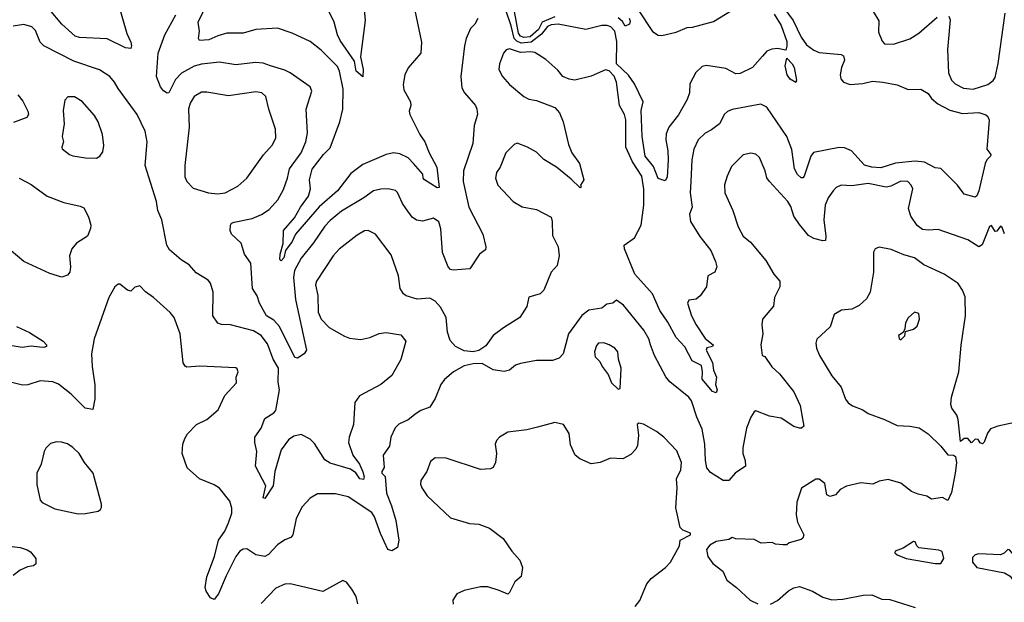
# Model space of a CAD drawing. Extents: x 1245515 to 1420776, y 606314 to 671314.
# Tile 163 of 256: x 1332942 to 1338376, y 645963 to 649179. Entities that reach past the tile are written whole.
import ezdxf

# ---------------------------------------------------------------- set-up
doc = ezdxf.new("R2010")
doc.units = 0

msp = doc.modelspace()

# ---------------------------------------------------------------- linework, layer by layer
at = {"layer": '0CON10XD'}
for points in [[(1334834.5, 649334.5), (1334849.1, 649175), (1334822.9, 648975), (1334837.3, 648905), (1334835, 648863.3), (1334798.6, 648895), (1334790.4, 648950.4), (1334710.6, 649065), (1334695.8, 649095), (1334677.1, 649165), (1334647, 649227)], [(1336280.1, 649350.1), (1336433.7, 649113.6), (1336465, 649092.9), (1336485, 649091.8), (1336565, 649109.7), (1336625, 649136), (1336655, 649137.8), (1336771, 649169), (1336945, 649275.2)], [(1335114.4, 649265), (1335159.2, 649055), (1335155.8, 648995), (1335085, 648913.3), (1335067.1, 648875), (1335057.9, 648822.1), (1335061.4, 648791.4), (1335098.6, 648725), (1335100, 648705), (1335091.4, 648675), (1335094.4, 648655), (1335150.5, 648545), (1335177.5, 648505), (1335200.9, 648445), (1335243.1, 648365), (1335256.8, 648253.2), (1335245, 648250), (1335176.7, 648295), (1335168.8, 648305), (1335166.2, 648326.2), (1335115.7, 648385.7), (1335085, 648417.3), (1335039.2, 648439.1), (1335005, 648444.6), (1334965, 648435.4), (1334835, 648379.3), (1334770, 648330), (1334695.7, 648235), (1334595, 648146.4), (1334464.5, 647995), (1334446.1, 647953.9), (1334409.6, 647905), (1334400.4, 647865), (1334385, 647847.1), (1334378.1, 647855), (1334379.7, 647885), (1334396, 647944), (1334398.3, 648015), (1334458.5, 648085), (1334491.2, 648145), (1334535.4, 648205), (1334546.2, 648245), (1334540.5, 648295), (1334556.2, 648353.8), (1334617.6, 648435), (1334655, 648470.9), (1334708.7, 648615), (1334725.3, 648685), (1334727, 648795), (1334707.2, 648895), (1334695, 648920), (1334605, 649011.5), (1334545, 649058.9), (1334445, 649105.5), (1334365, 649131.5), (1334244.5, 649124.5), (1334175, 649104.6), (1334085, 649103.9), (1334035, 649090.4), (1333985, 649067.1), (1333933.6, 649063.6), (1333928.1, 649075), (1333933.3, 649115), (1333927.5, 649165), (1333977.8, 649272.2)], [(1333485, 649268.8), (1333532.6, 649102.6), (1333554.4, 649055), (1333559.2, 649035), (1333555, 649020), (1333525, 649023.1), (1333425, 649073.3), (1333271.3, 649081.3), (1333247.3, 649087.3), (1333173.3, 649155), (1333106.7, 649235)], [(1337159.3, 649245), (1337210.2, 649175), (1337255, 649083.3), (1337285, 649040.4), (1337325, 649010), (1337355, 648997.5), (1337475, 648986.5), (1337488.8, 648978.8), (1337493.5, 648955), (1337477.9, 648915), (1337471.1, 648875), (1337473.2, 648853.2), (1337488.8, 648835), (1337525, 648821.4), (1337595, 648826.4), (1337649.4, 648840.6), (1337705.5, 648834.5), (1337785, 648819.2), (1337845, 648794), (1337915, 648796.2), (1337955, 648771.9), (1337974.8, 648744.8), (1338008.5, 648715), (1338075, 648678.8), (1338145, 648661), (1338235, 648666.5), (1338275, 648653.6), (1338285.3, 648645), (1338291.7, 648625), (1338279.3, 648465), (1338301, 648435), (1338300.1, 648425), (1338279.2, 648405), (1338269.7, 648385), (1338235.2, 648234.8), (1338224.1, 648205.9), (1338215, 648200), (1338155, 648216.2), (1338117.5, 648265), (1338025, 648357.1), (1337995, 648361.9), (1337935, 648392.4), (1337885, 648398.5), (1337775, 648387), (1337695, 648361.6), (1337645.1, 648365.1), (1337605, 648376.9), (1337533.2, 648455), (1337495, 648471.9), (1337465, 648474), (1337323.4, 648446.6), (1337308.8, 648425), (1337272.2, 648315), (1337265, 648306.9), (1337255, 648306.5), (1337235, 648323.6), (1337217.5, 648355), (1337203.4, 648463.4), (1337175, 648534.4), (1337065.6, 648695.6), (1337032.5, 648712.5), (1336875, 648684.2), (1336847.6, 648672.4), (1336832.4, 648657.6), (1336804, 648605), (1336759.7, 648570.3), (1336725, 648552), (1336685.8, 648515), (1336661.9, 648465), (1336652.3, 648405), (1336645.4, 648285), (1336643.1, 648223.1), (1336652.5, 648145), (1336638.9, 648105), (1336644.3, 648065.7), (1336695, 647981.4), (1336755.5, 647905), (1336782.9, 647845), (1336789.2, 647815), (1336778.8, 647785), (1336740, 647765), (1336732.5, 647705), (1336697.5, 647655), (1336675, 647636.7), (1336635, 647630), (1336628, 647615), (1336648.8, 647545), (1336675, 647494.3), (1336725, 647419.1), (1336770, 647385), (1336765.7, 647374.3), (1336735, 647367.1), (1336730.5, 647355), (1336766.3, 647286.3), (1336770.5, 647245), (1336787.2, 647205), (1336781.3, 647165), (1336790.9, 647135), (1336785, 647120), (1336765, 647126.2), (1336708.4, 647195), (1336711.2, 647235), (1336705, 647270), (1336652.5, 647295), (1336612.4, 647372.4), (1336565, 647424.2), (1336519.2, 647509.3), (1336475, 647574.4), (1336435, 647665.5), (1336337.5, 647775), (1336279.4, 647915), (1336278, 647935), (1336335.2, 647974.8), (1336372.1, 648045), (1336385.8, 648155), (1336386.2, 648243.8), (1336375, 648315.6), (1336324.2, 648394.2), (1336288, 648475), (1336286.9, 648626.9), (1336279.1, 648655), (1336251.8, 648705), (1336235.8, 648835), (1336223, 648867), (1336195, 648897.3), (1336175, 648901.8), (1336095, 648867.3), (1336005, 648845.8), (1335975, 648850.6), (1335938.8, 648865), (1335911.3, 648901.3), (1335845, 648958.9), (1335785, 648997.5), (1335762.4, 649002.4), (1335705, 648998.4), (1335645, 649017.5), (1335627.3, 649012.7), (1335611.9, 648995), (1335590, 648935), (1335585.8, 648905), (1335605.8, 648865), (1335645, 648821.4), (1335725, 648754.4), (1335750.9, 648740.9), (1335795, 648733.1), (1335895, 648694.2), (1335921.4, 648665), (1335941.9, 648615), (1335970.7, 648490.7), (1335989.2, 648445), (1336030.8, 648385), (1336056.2, 648295), (1336037.5, 648265), (1336040, 648255), (1336035, 648250), (1335985, 648298.8), (1335905.4, 648365.4), (1335835, 648408.1), (1335795, 648447.1), (1335745, 648475.6), (1335686.6, 648496.6), (1335670.7, 648489.3), (1335625, 648443.8), (1335594.2, 648365.8), (1335573.8, 648335), (1335568, 648305), (1335580, 648265), (1335664.6, 648174.6), (1335715, 648145.7), (1335795, 648130.8), (1335875, 648088.8), (1335881.4, 648065), (1335882.3, 647987.7), (1335913.1, 647925), (1335920, 647875), (1335908.2, 647821.8), (1335874.5, 647785.5), (1335834.5, 647685.5), (1335814.4, 647665.6), (1335752.5, 647647.5), (1335740, 647595), (1335701.2, 647535), (1335612.2, 647477.8), (1335554.4, 647435), (1335515, 647379.3), (1335475, 647353.3), (1335445, 647346.3), (1335395, 647351.8), (1335346.9, 647375), (1335317.4, 647407.4), (1335302.5, 647455), (1335295.3, 647535), (1335265, 647592.5), (1335235, 647626.1), (1335205, 647641.8), (1335135, 647636.7), (1335074.5, 647654.5), (1335060, 647665), (1335040.8, 647695), (1335032.9, 647765), (1334991.3, 647881.3), (1334905, 647995.8), (1334865.5, 648015.5), (1334845, 648013.1), (1334805, 647990), (1334705, 647911.8), (1334671.5, 647875), (1334578.9, 647735), (1334574.5, 647715), (1334586.9, 647656.9), (1334589.6, 647565), (1334605, 647525.8), (1334650.2, 647480.2), (1334735, 647431.4), (1334761.3, 647421.3), (1334825, 647414.3), (1334875, 647424.3), (1334925, 647447.1), (1334965, 647452), (1335045, 647440), (1335072.5, 647405), (1335045.9, 647304.1), (1334995.6, 647214.4), (1334935.8, 647165), (1334817, 647103), (1334790.6, 647065), (1334783.9, 646945), (1334760.3, 646875), (1334756.1, 646845), (1334781.1, 646775), (1334816.3, 646725), (1334835, 646683.5), (1334842, 646655), (1334839, 646641), (1334818.2, 646645), (1334797.3, 646677.3), (1334767.3, 646697.3), (1334655, 646731.4)], [(1337105, 649209.7), (1337145, 649147.1), (1337175, 649058), (1337176.1, 649033.9), (1337170, 649010), (1337125, 649020.9), (1337093.9, 649016.1), (1337064.7, 649005.3), (1337041.4, 648978.6), (1336986.6, 648915), (1336918.7, 648881.3), (1336895, 648880.8), (1336838.9, 648908.9), (1336733.3, 648926.7), (1336709.1, 648920.9), (1336672.7, 648887.3), (1336640, 648825), (1336638.9, 648775), (1336625, 648739.4), (1336577, 648653), (1336524, 648585), (1336510.5, 648549.5), (1336507.8, 648515), (1336519.6, 648455), (1336521.3, 648405), (1336515, 648310), (1336505, 648290), (1336465, 648303.3), (1336439.1, 648369.1), (1336394.6, 648425.4), (1336376.7, 648535), (1336371.7, 648678.3), (1336382.9, 648725), (1336335, 648824.4), (1336302.5, 648872.5), (1336235.7, 648935), (1336238.3, 649058.3), (1336225.7, 649115.7), (1336205, 649139.6), (1336185, 649147.1), (1336155, 649147.9), (1336065.5, 649124.5), (1335913.6, 649153.6), (1335875, 649150), (1335855, 649142.3), (1335821.5, 649098.5), (1335765, 649055.4), (1335709.2, 649049.2), (1335685, 649059.8), (1335671.4, 649075), (1335655, 649145.9), (1335625, 649230.9)], [(1335894.5, 649195), (1335826.2, 649165), (1335805, 649124.9), (1335758.8, 649085), (1335725, 649081.5), (1335705, 649087.7), (1335693.9, 649105), (1335672.8, 649225)], [(1337652, 649225), (1337683.2, 649173.2), (1337680.9, 649110.9), (1337701.1, 649061.1), (1337715, 649046.2), (1337764.3, 649044.3), (1337855, 649074.3), (1337905, 649105.6), (1338005, 649194)], [(1338069.5, 649199.5), (1338077.7, 649177.7), (1338065.6, 649055.6), (1338062.1, 649015), (1338067.8, 648885), (1338084.3, 648845), (1338104.3, 648825), (1338151.7, 648801.7), (1338205, 648796.2), (1338285, 648822.1), (1338315, 648843.5), (1338325, 648859.2), (1338342.8, 648937.2), (1338381.6, 649215)], [(1335470, 649185), (1335454.3, 649155), (1335429.1, 649130.9), (1335405.6, 649075), (1335397.1, 649035), (1335376.4, 648866.4), (1335382.5, 648802.5), (1335397.1, 648775), (1335457.1, 648705), (1335465.5, 648685.5), (1335468.1, 648655), (1335450, 648595), (1335442.2, 648495), (1335391.5, 648345), (1335389.7, 648285), (1335421.2, 648145), (1335497.3, 647995), (1335514.2, 647925), (1335512, 647908), (1335480, 647885), (1335425.5, 647804.5), (1335335, 647796.2), (1335320.2, 647800.2), (1335306.7, 647815), (1335274.6, 647894.6), (1335266.9, 648025), (1335255, 648062.7), (1335225, 648083.2), (1335165, 648067.1), (1335132.1, 648072.1), (1335108.2, 648088.2), (1335075, 648135.8), (1335054.4, 648165), (1335027.1, 648225), (1335015, 648237.1), (1334975, 648245.7), (1334934.2, 648244.2), (1334895, 648234.3), (1334840.8, 648195), (1334718.1, 648121.9), (1334655, 648070), (1334625, 648038.9), (1334563.6, 647946.4), (1334495, 647861.8), (1334458.9, 647795), (1334452.7, 647755), (1334464.7, 647634.7), (1334524, 647355), (1334512, 647335), (1334475, 647310.7), (1334459.7, 647315), (1334376, 647485), (1334345, 647520.8), (1334303.3, 647545), (1334295, 647560), (1334264.3, 647615), (1334252, 647655), (1334225.7, 647695), (1334217.8, 647835), (1334183.1, 647885), (1334163.3, 647945), (1334110, 647995), (1334103.1, 648015), (1334105.7, 648045), (1334110.8, 648055), (1334125, 648061.9), (1334225, 648082.1), (1334276.1, 648103.9), (1334318.3, 648131.7), (1334366.7, 648185), (1334397.4, 648242.6), (1334420.4, 648305), (1334431.1, 648355), (1334494.6, 648445), (1334521.8, 648505), (1334529.5, 648555), (1334522.2, 648685), (1334554, 648785), (1334545, 648808.8), (1334434.2, 648885), (1334405, 648900.5), (1334325.9, 648924.1), (1334285, 648939.4), (1334243.6, 648943.6), (1334135, 648929.1), (1334045, 648943.8), (1333945, 648934.2), (1333905, 648922.1), (1333835, 648884.2), (1333801.3, 648848.7), (1333765, 648776.2), (1333755, 648773.8), (1333735, 648786.2), (1333718.3, 648808.3), (1333696.4, 648866.4), (1333705.5, 648995), (1333741.8, 649095), (1333803.8, 649206.2)], [(1336305, 649187.9), (1336310.3, 649170.3), (1336306.7, 649155), (1336283, 649143), (1336269.1, 649169.1), (1336245, 649190)], [(1334655, 646731.4), (1334625, 646750), (1334568.6, 646838.6), (1334545, 646863.3), (1334495, 646888.9), (1334455, 646880.7), (1334425, 646859.2), (1334384, 646805), (1334350, 646685), (1334340.9, 646605), (1334295, 646536.2), (1334285, 646540), (1334299.5, 646605), (1334242.7, 646715), (1334249.6, 646795), (1334239.1, 646845), (1334239.4, 646875), (1334275.3, 646924.7), (1334295, 646978), (1334345, 647009.2), (1334355, 647022), (1334375.6, 647135), (1334367.5, 647177.5), (1334370.3, 647255), (1334341.1, 647305), (1334310.1, 647390.1), (1334275, 647435.4), (1334231.2, 647461.2), (1334105, 647494.4), (1334055, 647496.7), (1334034.5, 647504.5), (1334007.1, 647545), (1334009.2, 647675), (1333995.5, 647725.5), (1333981.7, 647741.7), (1333915, 647782), (1333876.4, 647826.4), (1333832.6, 647852.6), (1333767.9, 647907.9), (1333754.3, 647935), (1333725.8, 648075), (1333704.3, 648125), (1333696.9, 648175), (1333634.6, 648375), (1333645.3, 648505), (1333633.8, 648563.8), (1333590.6, 648655), (1333485, 648799.2), (1333465.6, 648835), (1333440, 648865), (1333382.2, 648902.2), (1333239.9, 648949.9), (1333075.3, 649035), (1333054.8, 649055), (1333029.6, 649119.6), (1333008.9, 649138.9), (1332965, 649152.9), (1332905, 649143.4)], [(1337225, 648832.5), (1337195, 648851.2), (1337177.5, 648875), (1337167.5, 648925), (1337175, 648967.5), (1337206, 648935), (1337216.2, 648915), (1337230, 648845), (1337225, 648832.5)], [(1334035, 648217.5), (1334075, 648222.9), (1334145, 648260.9), (1334195.6, 648305), (1334287.4, 648432.6), (1334335, 648487.1), (1334354.5, 648525), (1334353.9, 648575), (1334316.7, 648685), (1334300, 648755), (1334278.8, 648775), (1334245, 648781.1), (1334095, 648758.8), (1333975, 648778.8), (1333945, 648778.2), (1333904.6, 648755.4), (1333882.6, 648717.4), (1333873.1, 648685), (1333876.9, 648585), (1333853.5, 648375), (1333852.4, 648312.4), (1333864.2, 648285), (1333898.6, 648248.6), (1333983.6, 648223.6), (1334035, 648217.5)], [(1332931.4, 648765), (1332959.3, 648729.3), (1332986.7, 648673.3), (1332990.5, 648655), (1332981.4, 648638.6), (1332907.9, 648612.1)], [(1333365, 648413.8), (1333384.2, 648425.8), (1333401.2, 648448.8), (1333405.7, 648485), (1333398.6, 648545), (1333374.2, 648615), (1333355, 648650), (1333287, 648727), (1333245, 648752.5), (1333206.4, 648753.6), (1333191.2, 648735), (1333182.1, 648677.9), (1333187.1, 648605), (1333176, 648535), (1333183.8, 648505), (1333173.9, 648476.1), (1333176.4, 648466.4), (1333216.7, 648435), (1333235, 648428), (1333305, 648416), (1333365, 648413.8)], [(1338010.3, 648020.3), (1337955, 648016.5), (1337925, 648021.5), (1337895, 648042.2), (1337859.5, 648095), (1337847.6, 648137.6), (1337870.5, 648245), (1337862.9, 648265), (1337843.3, 648285), (1337805, 648287.8), (1337749.7, 648260.3), (1337725, 648255.3), (1337625, 648274.6), (1337535, 648261.8), (1337475, 648265.7), (1337447.4, 648252.6), (1337430.8, 648235), (1337404.1, 648195.9), (1337387.9, 648155), (1337380.7, 648075), (1337391.5, 647985), (1337389.1, 647960.9), (1337375, 647957.5), (1337325, 647971.4), (1337295, 647987.5), (1337245, 648049.4), (1337214.6, 648095), (1337197.3, 648147.3), (1337181.1, 648175), (1337079.4, 648285), (1337066.3, 648306.3), (1337056.9, 648345), (1337025, 648418.8), (1337005, 648436), (1336977.7, 648442.3), (1336935, 648433.8), (1336871.3, 648368.7), (1336845.7, 648315), (1336832.2, 648267.8), (1336833.6, 648223.6), (1336878.6, 648125), (1336907.1, 648035), (1336935.7, 647985), (1336975, 647951.4), (1337059.3, 647849.3), (1337103.3, 647775), (1337137.7, 647735), (1337137.3, 647705), (1337107.8, 647645), (1337103.1, 647596.9), (1337041.4, 647525), (1337037.8, 647495), (1337042.9, 647445), (1337032.5, 647385), (1337040, 647325), (1337055, 647320), (1337093.3, 647263.3), (1337135, 647224), (1337214, 647125), (1337249.2, 647049.2), (1337262, 646975), (1337270, 646935), (1337257.5, 646925), (1337245, 646924.2), (1337215, 646933.5), (1337145, 646979.5), (1337080.6, 646990.6), (1337005, 647020), (1336995, 647013.8), (1336977.1, 646985), (1336953.5, 646925), (1336932.5, 646815), (1336932.5, 646785), (1336945.5, 646745), (1336947.8, 646715), (1336891.2, 646675), (1336855, 646635.8), (1336825, 646635.8), (1336755, 646679.2), (1336735, 646706), (1336726.9, 646745), (1336723.3, 646835), (1336708.8, 646918.8), (1336678.8, 646985), (1336650.4, 647075), (1336634.5, 647095), (1336530, 647180), (1336507.1, 647207.1), (1336446.2, 647326.2), (1336422.7, 647385), (1336415, 647418), (1336386.9, 647465), (1336275, 647603.8), (1336235, 647630), (1336216, 647614), (1336182.1, 647607.9), (1336155, 647587.5), (1336083.8, 647576.2), (1336045, 647546.9), (1335970, 647445), (1335941.5, 647335), (1335919.1, 647310.9), (1335882.4, 647297.6), (1335795, 647297.9), (1335705, 647281.5), (1335678.3, 647271.7), (1335645.6, 647244.4), (1335615, 647237.1), (1335555, 647245.7), (1335495, 647280.3), (1335445, 647279.8), (1335395, 647268.9), (1335335.3, 647234.7), (1335286.5, 647193.5), (1335265.5, 647165), (1335235, 647088.8), (1335205, 647040), (1335155, 647021.4), (1335130, 647005), (1335085, 646970), (1335035, 646945.7), (1335013.6, 646926.4), (1334989.2, 646875), (1334982.5, 646825), (1334946.9, 646775), (1334953, 646707), (1334940, 646685), (1334941.2, 646675), (1334958, 646658), (1334966.7, 646565), (1334994.4, 646495), (1335017.1, 646415), (1335033.8, 646306.2), (1335027.5, 646265), (1334995, 646247.5), (1334973.8, 646255), (1334933, 646343), (1334900.8, 646435), (1334885, 646458.2), (1334755, 646545.6), (1334685, 646562.1), (1334585, 646561.9), (1334545, 646538.6), (1334500.2, 646489.8), (1334467.1, 646425), (1334449.2, 646335), (1334438.7, 646321.3), (1334405, 646307.8), (1334365, 646280.6), (1334315, 646226.4), (1334295, 646216.1), (1334245.7, 646225.7), (1334195, 646257.5), (1334175, 646256.5), (1334155.8, 646245), (1334134.3, 646215), (1334080.9, 646109.1), (1334039.7, 646010.3), (1334015, 645977.5), (1333995, 645986.7), (1333971.2, 646025), (1333966.2, 646045), (1333974.3, 646104.3), (1334016.4, 646215), (1334038.8, 646305), (1334073.9, 646355), (1334095, 646400.8), (1334112.7, 646455), (1334111.7, 646481.7), (1334101.2, 646521.2), (1334045, 646593.3), (1334015, 646612), (1333934.7, 646644.7), (1333865.6, 646705.6), (1333838.6, 646785), (1333842.5, 646835), (1333853, 646867), (1333867, 646893), (1333918, 646945), (1333975, 646971.9), (1334037.1, 647025), (1334073.1, 647105), (1334138.8, 647175), (1334136.2, 647205), (1334148, 647235), (1334141.7, 647251.7), (1334135, 647256.7), (1333935, 647267.1), (1333865, 647260.8), (1333855.7, 647265.7), (1333844.4, 647285), (1333827.7, 647445), (1333794.7, 647534.7), (1333772.7, 647562.7), (1333680, 647645), (1333636.1, 647676.1), (1333605, 647709.2), (1333577.9, 647702.1), (1333555, 647680), (1333535.9, 647685.9), (1333495, 647720), (1333485, 647720), (1333465.8, 647704.2), (1333434.5, 647645.5), (1333352.1, 647417.9), (1333337.8, 647335), (1333340.8, 647265), (1333356.2, 647163.8), (1333356.2, 647083.8), (1333345, 647027.5), (1333303.3, 647035), (1333225, 647112.5), (1333155, 647167.1), (1333125, 647180), (1333055, 647185.8), (1332986.8, 647163.2), (1332957.8, 647162.2), (1332845, 647189.2)], [(1332938.6, 648305), (1333005, 648268.9), (1333094, 648205), (1333185, 648170.6), (1333275, 648150), (1333295, 648140), (1333320.7, 648090.7), (1333334.3, 648045), (1333332.7, 648027.3), (1333316, 647985), (1333255, 647945.7), (1333230, 647915), (1333216.9, 647875), (1333221.9, 647815), (1333217.5, 647785), (1333205, 647768), (1333175, 647758.6), (1333107.2, 647777.2), (1332965, 647844.4), (1332895, 647903.6)], [(1338376.7, 647996.7), (1338365, 648032.5), (1338355, 648040), (1338335, 648012.5), (1338325, 648010), (1338305, 648042.5), (1338295, 648037.5), (1338253.8, 647936.2), (1338235.7, 647924.3), (1338174.7, 647964.7), (1338010.3, 648020.3)], [(1338434, 646956), (1338340, 646935), (1338300, 646920), (1338283.8, 646896.2), (1338265, 646846.7), (1338255, 646837.5), (1338243.6, 646843.6), (1338231.7, 646861.7), (1338215, 646862.5), (1338195, 646842.5), (1338175, 646867.5), (1338155, 646866.7), (1338135, 646850), (1338122, 646972), (1338115, 646996.7), (1338086.7, 647035), (1338081.2, 647055), (1338084, 647095), (1338124.4, 647235), (1338138, 647382), (1338161.8, 647545), (1338159.5, 647649.5), (1338145.9, 647685.9), (1338122, 647722), (1338045, 647773.6), (1337932.9, 647825), (1337880, 647865), (1337820.7, 647880.7), (1337751.3, 647911.3), (1337685, 647924), (1337662.5, 647915), (1337654.1, 647895.9), (1337654.5, 647785), (1337636.4, 647675), (1337615, 647637.5), (1337575, 647600.6), (1337535, 647581.5), (1337477.5, 647575), (1337437.9, 647552.1), (1337415, 647483.3), (1337342, 647415), (1337335.8, 647394.2), (1337339.4, 647365), (1337356.9, 647325), (1337423.4, 647213.4), (1337475, 647151.2), (1337499.2, 647085), (1337513.6, 647063.6), (1337537.6, 647047.6), (1337595, 647025.6), (1337625, 647004.4), (1337715, 646972.5), (1337785, 646938), (1337855, 646935.8), (1337905.6, 646925.6), (1337955, 646892), (1338025.5, 646825.5), (1338065, 646776.2), (1338095.8, 646775.8), (1338107.3, 646767.3), (1338112.2, 646732.2), (1338105.4, 646675), (1338085, 646568.8), (1338065, 646524), (1338035, 646542), (1337975, 646531.9), (1337947.9, 646547.9), (1337899.8, 646559.8), (1337863.8, 646573.8), (1337805, 646620.6), (1337735, 646640), (1337685, 646631.2), (1337650, 646615), (1337585, 646622.9), (1337505, 646603.1), (1337471.1, 646585), (1337444.7, 646555.3), (1337415, 646546.1), (1337396.7, 646556.7), (1337385, 646618.6), (1337355, 646643.3), (1337335, 646643.3), (1337257, 646593), (1337231.2, 646515), (1337227.5, 646445), (1337234, 646405), (1337270, 646335), (1337263.6, 646316.4), (1337255, 646310), (1337188.3, 646291.7), (1337175, 646280), (1337155, 646280), (1337113.9, 646283.9), (1337095, 646292.5), (1337035, 646290), (1336995, 646310), (1336895, 646313.3), (1336875, 646320), (1336855, 646310), (1336785, 646298.8), (1336751.7, 646278.3), (1336732.5, 646255), (1336740, 646215), (1336767, 646177), (1336822.5, 646135), (1336843.8, 646085), (1336898.8, 646045), (1336973.3, 645975), (1337015, 645954)], [(1337805, 647412.5), (1337827, 647433), (1337831.7, 647458.3), (1337875, 647471.2), (1337895, 647486.7), (1337908.8, 647525), (1337905, 647557.5), (1337880, 647565), (1337845, 647532.5), (1337831.2, 647505), (1337827.5, 647472.5), (1337818.3, 647451.7), (1337792.5, 647435), (1337795, 647420), (1337805, 647412.5)], [(1332924.4, 647485), (1332995, 647452.5), (1333071.1, 647405), (1333088.9, 647385), (1333090, 647375), (1333075, 647369.1), (1333050.9, 647370.9), (1333005, 647377.5), (1332955, 647369.5), (1332853.7, 647386.4)], [(1336245, 647140), (1336255, 647142.5), (1336260.8, 647255), (1336246, 647305), (1336242.5, 647345), (1336225.7, 647365), (1336195, 647383.3), (1336165, 647395.6), (1336137, 647393), (1336125, 647380), (1336114.4, 647345.6), (1336117.6, 647317.6), (1336143, 647293), (1336156.2, 647265), (1336190.5, 647220.5), (1336207.5, 647175), (1336245, 647140)], [(1336339.5, 645940.5), (1336365, 645972.5), (1336391.7, 646038.3), (1336402.5, 646065), (1336427.5, 646095), (1336505.9, 646154.1), (1336533.3, 646185), (1336582.5, 646275), (1336586.2, 646305), (1336643.3, 646335), (1336643.3, 646345), (1336601.8, 646361.8), (1336587.5, 646375), (1336563.8, 646485), (1336570, 646595), (1336566.5, 646645), (1336591.1, 646695), (1336594.4, 646735), (1336568.8, 646798.8), (1336496.2, 646875), (1336455.8, 646905.8), (1336385, 646946.7), (1336358.3, 646951.7), (1336350, 646945), (1336356.7, 646885), (1336352, 646828), (1336342.3, 646807.7), (1336315, 646778.8), (1336270, 646755), (1336202.3, 646757.7), (1336145, 646733.8), (1336095, 646726.7), (1336032.5, 646755), (1336006.7, 646775), (1335981.7, 646831.7), (1335974, 646895), (1335943.6, 646943.6), (1335895, 646956.2), (1335800.3, 646929.7), (1335740, 646915), (1335635, 646902.5), (1335590, 646875), (1335573.9, 646856.1), (1335566.2, 646835), (1335574, 646785), (1335568, 646735), (1335555, 646707.5), (1335540, 646700), (1335485, 646696.2), (1335295, 646758.6), (1335235, 646760), (1335209.1, 646740.9), (1335189.2, 646685), (1335155.8, 646635), (1335154.4, 646615), (1335161.9, 646595), (1335190.7, 646550.7), (1335320, 646430), (1335425, 646398), (1335476.1, 646393.9), (1335535, 646372.5), (1335610, 646315), (1335658, 646245), (1335702.5, 646195), (1335716, 646155), (1335710, 646105), (1335674.4, 646075.6), (1335645, 646016.2), (1335635, 646008), (1335588.3, 646028.3), (1335525, 646047.5), (1335485, 646048.9), (1335395, 646028.5), (1335355, 646008.9), (1335331.4, 645975), (1335333.3, 645953.3)], [(1333265, 646450.6), (1333305, 646452.9), (1333373.9, 646466.1), (1333387.5, 646475), (1333393, 646487), (1333393.3, 646505), (1333347.5, 646675), (1333298.6, 646735), (1333269.4, 646785), (1333235, 646818.1), (1333205, 646838.1), (1333173, 646847), (1333145, 646848.6), (1333111.4, 646838.6), (1333085.9, 646814.1), (1333076, 646795), (1333059.2, 646725), (1333036.7, 646675), (1333037.1, 646612.9), (1333055, 646526.7), (1333065, 646514), (1333135, 646478.1), (1333265, 646450.6)], [(1337995, 646177.1), (1338025, 646177.4), (1338042.5, 646205), (1338033.8, 646243.8), (1338015, 646251), (1337905, 646262.7), (1337892.9, 646275), (1337885, 646297.5), (1337875, 646298.5), (1337818.6, 646261.4), (1337773.3, 646245), (1337771.2, 646235), (1337784, 646225), (1337834.2, 646205), (1337995, 646177.1)], [(1332885, 646273.6), (1332944.5, 646264.5), (1332983, 646253), (1333001.2, 646241.2), (1333030, 646205), (1333031.2, 646175), (1333017.5, 646165), (1332985, 646158.6), (1332945, 646140.9), (1332905, 646110.5)], [(1338445, 646065.7), (1338491, 646119), (1338525, 646131.7), (1338623.3, 646145), (1338633.3, 646155), (1338621.2, 646165), (1338445, 646216.9), (1338427.2, 646227.2), (1338405, 646252.4), (1338395, 646254.6), (1338375.6, 646234.4), (1338355, 646224), (1338235, 646231.1), (1338215, 646224.1), (1338199.9, 646210.1), (1338201.4, 646185), (1338225, 646155.2), (1338376.4, 646126.4), (1338407.8, 646107.8), (1338435, 646069.4), (1338445, 646065.7)], [(1334807.5, 645955), (1334798, 645995), (1334774, 646035), (1334745, 646073.8), (1334725, 646083.8), (1334615, 646022), (1334435, 646064.3), (1334405, 646062.9), (1334355, 646041.4), (1334275, 645956)], [(1337085, 645952.5), (1337125, 645972.5), (1337184.3, 646025.7), (1337215, 646042.5), (1337245, 646049.2), (1337316.7, 646025), (1337375, 645992), (1337425, 645976), (1337485, 645979.2), (1337597.9, 646002.1), (1337644.3, 646004.3), (1337700.3, 645980.3), (1337745, 645977.5), (1337885, 645934.2)]]:
    msp.add_lwpolyline(points, dxfattribs=at)

doc.saveas('drawing.dxf')
